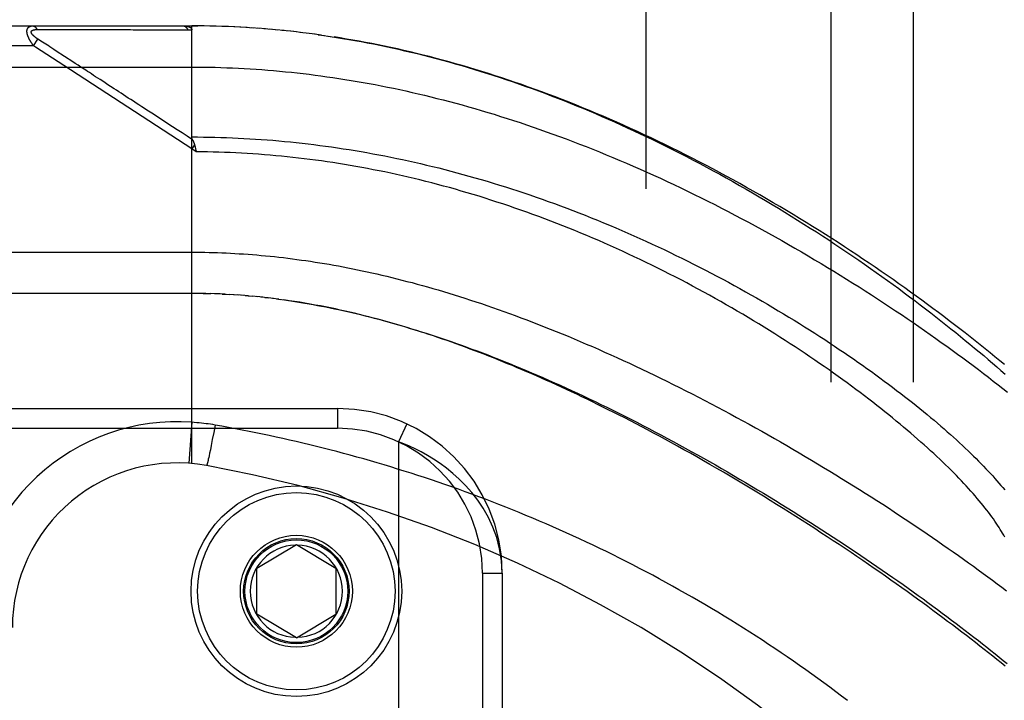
# Model space of a CAD drawing. Header units: inches. Extents: x 0 to 262, y 0 to 169.
# Tile 132 of 256: x 45.64 to 47.13, y 95.93 to 96.96. Entities that reach past the tile are written whole.
import ezdxf

# ---------------------------------------------------------------- set-up
doc = ezdxf.new("R2010")
doc.units = ezdxf.units.IN
doc.header["$LTSCALE"] = 14.384615
doc.header["$MEASUREMENT"] = 0
doc.linetypes.add('HIDDEN', pattern=[0.2, 0.1, -0.1])
for name, color, linetype in [('DEFAULT_2', 8, 'HIDDEN'), ('LEFTHAND_DOOR_ASSEMBLY', 7, 'CONTINUOUS'), ('SUBPANEL', 7, 'CONTINUOUS')]:
    doc.layers.add(name, color=color, linetype=linetype)

msp = doc.modelspace()

# ---------------------------------------------------------------- linework, layer by layer
at = {"layer": 'DEFAULT_2', "color": 8, "linetype": 'HIDDEN'}
msp.add_line((46.5887, 50.6735), (46.5887, 119.7775), dxfattribs=at)
at = {"layer": 'LEFTHAND_DOOR_ASSEMBLY', "color": 8, "linetype": 'HIDDEN'}
for p, q in [((45.0252, 96.9518), (45.8989, 96.9518)), ((45.664, 96.9463), (45.6688, 96.9463)), ((45.6688, 96.9463), (45.6746, 96.9463)), ((45.6746, 96.9463), (45.7066, 96.9462)), ((45.7066, 96.9462), (45.7118, 96.9462)), ((45.7118, 96.9462), (45.7454, 96.9462)), ((45.7454, 96.9462), (45.7506, 96.9462)), ((45.7506, 96.9462), (45.756, 96.9462)), ((45.8989, 96.287), (45.8989, 96.9518)), ((45.9082, 96.9518), (45.8989, 96.9518)), ((45.8989, 96.9518), (45.908, 96.9518)), ((45.9175, 96.9517), (45.908, 96.9518)), ((45.9268, 96.9515), (45.9171, 96.9517)), ((45.9361, 96.9513), (45.9262, 96.9515)), ((45.9455, 96.951), (45.9353, 96.9513)), ((45.9548, 96.9507), (45.9444, 96.951)), ((45.9642, 96.9502), (45.9535, 96.9507)), ((45.9735, 96.9498), (45.9626, 96.9503)), ((45.9829, 96.9492), (45.9717, 96.9499)), ((45.9922, 96.9486), (45.9808, 96.9494)), ((46.0016, 96.948), (45.9899, 96.9488)), ((46.011, 96.9472), (45.999, 96.9482)), ((46.0203, 96.9465), (46.0082, 96.9475)), ((46.0297, 96.9456), (46.0173, 96.9467)), ((46.0391, 96.9447), (46.0265, 96.9459)), ((46.0486, 96.9437), (46.0356, 96.945)), ((46.058, 96.9426), (46.0448, 96.9441)), ((46.0674, 96.9415), (46.054, 96.9431)), ((45.6586, 96.9218), (45.6652, 96.9318)), ((45.6725, 96.9271), (45.6652, 96.9318)), ((46.0769, 96.9404), (46.0632, 96.942)), ((46.0864, 96.9391), (46.0724, 96.9409)), ((46.0958, 96.9378), (46.0816, 96.9397)), ((46.0909, 96.9385), (46.1002, 96.9372)), ((46.0958, 96.9378), (46.1094, 96.9358)), ((45.6586, 96.9218), (44.9952, 96.9218)), ((45.6618, 96.9197), (45.6586, 96.9218)), ((45.7048, 96.8916), (45.6618, 96.9197)), ((45.6749, 96.9255), (45.6725, 96.9271)), ((45.6773, 96.924), (45.6749, 96.9255)), ((45.6797, 96.9224), (45.6773, 96.924)), ((45.6895, 96.916), (45.6848, 96.919)), ((45.6931, 96.9137), (45.6895, 96.916)), ((45.7182, 96.8973), (45.6931, 96.9137)), ((44.9952, 96.8893), (45.8989, 96.8893)), ((45.8989, 96.7651), (45.7048, 96.8916)), ((45.7221, 96.8948), (45.7182, 96.8973)), ((45.903, 96.7714), (45.8989, 96.7651)), ((45.9058, 96.7605), (45.8989, 96.7651)), ((45.9042, 96.7673), (45.9045, 96.7661)), ((45.9045, 96.7661), (45.9048, 96.7648)), ((45.9048, 96.7648), (45.9051, 96.7636)), ((45.906, 96.5455), (45.0252, 96.5455)), ((45.9132, 96.5454), (45.9047, 96.5455)), ((45.9204, 96.5453), (45.9104, 96.5455)), ((45.9162, 96.5454), (45.922, 96.5453)), ((45.9204, 96.5453), (45.9277, 96.5451)), ((45.9348, 96.5449), (45.9276, 96.5451)), ((45.942, 96.5446), (45.9335, 96.5449)), ((45.9491, 96.5442), (45.9393, 96.5447)), ((45.9451, 96.5444), (45.9509, 96.5442)), ((45.9491, 96.5442), (45.9567, 96.5438)), ((45.9631, 96.5434), (45.9561, 96.5439)), ((45.9702, 96.5429), (45.9625, 96.5435)), ((45.9772, 96.5424), (45.9683, 96.5431)), ((45.9844, 96.5418), (45.9742, 96.5426)), ((45.9801, 96.5422), (45.9859, 96.5417)), ((45.9844, 96.5418), (45.9918, 96.5411)), ((45.9992, 96.5404), (45.9917, 96.5411)), ((46.0069, 96.5396), (45.9978, 96.5406)), ((46.0097, 96.5393), (46.0156, 96.5386)), ((46.0309, 96.5367), (46.0217, 96.5379)), ((46.0277, 96.5371), (46.0338, 96.5363)), ((44.9939, 96.3705), (46.1202, 96.3705)), ((46.1202, 96.3705), (46.1202, 96.3405)), ((45.8989, 96.3497), (45.8945, 96.2874)), ((45.9342, 96.3455), (45.9322, 96.3343)), ((46.2253, 96.3474), (46.2127, 96.3201)), ((44.9639, 96.3405), (46.1202, 96.3405)), ((45.9322, 96.3343), (45.9301, 96.3234)), ((45.9301, 96.3234), (45.9283, 96.3143)), ((46.2127, 96.3201), (46.2127, 94.8809)), ((45.926, 96.3027), (45.9252, 96.2988)), ((45.9271, 96.3078), (45.926, 96.3027)), ((45.9283, 96.3143), (45.9271, 96.3078)), ((45.9229, 96.2884), (45.9227, 96.2876)), ((45.9231, 96.2892), (45.9229, 96.2884)), ((45.9233, 96.2902), (45.9231, 96.2892)), ((45.9237, 96.2918), (45.9233, 96.2902)), ((45.924, 96.2935), (45.9237, 96.2918)), ((45.9246, 96.296), (45.924, 96.2935)), ((45.9252, 96.2988), (45.9246, 96.296)), ((45.9977, 96.128), (46.0577, 96.1641)), ((46.0577, 96.1641), (46.1177, 96.128)), ((45.9977, 96.058), (45.9977, 96.128)), ((46.1177, 96.128), (46.1177, 96.058)), ((46.3402, 96.1205), (46.3402, 95.0805)), ((46.3402, 96.1205), (46.3702, 96.1205)), ((46.3702, 96.1205), (46.3702, 95.0805)), ((46.0577, 96.022), (45.9977, 96.058)), ((46.0577, 96.022), (46.1177, 96.058))]:
    msp.add_line(p, q, dxfattribs=at)
for points in [[(45.6586, 96.9218), (45.6582, 96.9224), (45.6577, 96.9231), (45.6572, 96.9237), (45.6568, 96.9243), (45.6564, 96.9249), (45.656, 96.9255), (45.6556, 96.926), (45.6552, 96.9266), (45.6549, 96.9271), (45.6546, 96.9276), (45.6542, 96.9282), (45.6539, 96.9287), (45.6537, 96.9292), (45.6534, 96.9296), (45.6531, 96.9301), (45.6528, 96.9306), (45.6526, 96.931), (45.6524, 96.9315), (45.6521, 96.9319), (45.6519, 96.9323), (45.6517, 96.9328), (45.6515, 96.9332), (45.6513, 96.9336), (45.6511, 96.934), (45.651, 96.9344), (45.6508, 96.9348), (45.6506, 96.9351), (45.6505, 96.9355), (45.6503, 96.9359), (45.6502, 96.9362), (45.6501, 96.9366), (45.6499, 96.937), (45.6498, 96.9373), (45.6497, 96.9377), (45.6496, 96.938), (45.6495, 96.9383), (45.6494, 96.9387), (45.6493, 96.939), (45.6492, 96.9393), (45.6492, 96.9396), (45.6491, 96.9399), (45.649, 96.9402), (45.649, 96.9406), (45.6489, 96.9409), (45.6489, 96.9412), (45.6488, 96.9414), (45.6488, 96.9417), (45.6488, 96.942), (45.6487, 96.9423), (45.6487, 96.9426), (45.6487, 96.9429), (45.6487, 96.9431), (45.6487, 96.9434), (45.6487, 96.9437), (45.6487, 96.9439), (45.6487, 96.9442), (45.6487, 96.9444), (45.6487, 96.9447), (45.6488, 96.9449), (45.6488, 96.9452), (45.6488, 96.9454), (45.6489, 96.9456), (45.6489, 96.9459), (45.649, 96.9461), (45.649, 96.9463), (45.6491, 96.9465), (45.6492, 96.9468), (45.6492, 96.947), (45.6493, 96.9472), (45.6494, 96.9474), (45.6495, 96.9476), (45.6496, 96.9478), (45.6497, 96.948), (45.6498, 96.9482), (45.6499, 96.9484), (45.65, 96.9486), (45.6502, 96.9487), (45.6503, 96.9489), (45.6505, 96.9491), (45.6506, 96.9493), (45.6508, 96.9494), (45.6509, 96.9496), (45.6511, 96.9498), (45.6513, 96.9499), (45.6515, 96.9501), (45.6517, 96.9502), (45.6519, 96.9504), (45.6521, 96.9505), (45.6523, 96.9506), (45.6526, 96.9508), (45.6528, 96.9509), (45.6531, 96.951), (45.6534, 96.9511), (45.6536, 96.9512), (45.654, 96.9513), (45.6543, 96.9514), (45.6546, 96.9515), (45.655, 96.9516), (45.6553, 96.9516), (45.6557, 96.9517), (45.6561, 96.9517), (45.6566, 96.9518), (45.657, 96.9518), (45.6575, 96.9518)], [(45.6652, 96.9318), (45.6647, 96.9321), (45.6642, 96.9325), (45.6638, 96.9328), (45.6634, 96.9331), (45.663, 96.9334), (45.6626, 96.9336), (45.6622, 96.9339), (45.6618, 96.9342), (45.6615, 96.9345), (45.6611, 96.9347), (45.6608, 96.935), (45.6605, 96.9352), (45.6602, 96.9355), (45.6599, 96.9357), (45.6597, 96.9359), (45.6594, 96.9362), (45.6592, 96.9364), (45.6589, 96.9366), (45.6587, 96.9368), (45.6585, 96.937), (45.6583, 96.9372), (45.6581, 96.9374), (45.6579, 96.9376), (45.6577, 96.9378), (45.6575, 96.938), (45.6573, 96.9382), (45.6572, 96.9384), (45.657, 96.9386), (45.6569, 96.9388), (45.6567, 96.9389), (45.6566, 96.9391), (45.6565, 96.9393), (45.6564, 96.9395), (45.6563, 96.9396), (45.6562, 96.9398), (45.6561, 96.9399), (45.656, 96.9401), (45.6559, 96.9403), (45.6558, 96.9404), (45.6557, 96.9406), (45.6556, 96.9407), (45.6556, 96.9409), (45.6555, 96.941), (45.6555, 96.9412), (45.6554, 96.9413), (45.6554, 96.9414), (45.6553, 96.9416), (45.6553, 96.9417), (45.6553, 96.9419), (45.6553, 96.942), (45.6552, 96.9421), (45.6552, 96.9423), (45.6552, 96.9424), (45.6552, 96.9425), (45.6552, 96.9426), (45.6552, 96.9428), (45.6553, 96.9429), (45.6553, 96.943), (45.6553, 96.9431), (45.6553, 96.9432), (45.6554, 96.9433), (45.6554, 96.9435), (45.6555, 96.9436), (45.6555, 96.9437), (45.6556, 96.9438), (45.6556, 96.9439), (45.6557, 96.944), (45.6558, 96.9441), (45.6559, 96.9442), (45.656, 96.9443), (45.656, 96.9444), (45.6561, 96.9445), (45.6562, 96.9446), (45.6564, 96.9447), (45.6565, 96.9447), (45.6566, 96.9448), (45.6567, 96.9449), (45.6569, 96.945), (45.657, 96.9451), (45.6572, 96.9452), (45.6573, 96.9452), (45.6575, 96.9453), (45.6577, 96.9454), (45.6578, 96.9455), (45.658, 96.9455), (45.6582, 96.9456), (45.6584, 96.9457), (45.6587, 96.9457), (45.6589, 96.9458), (45.6591, 96.9459), (45.6594, 96.9459), (45.6597, 96.946), (45.6599, 96.946), (45.6602, 96.9461), (45.6605, 96.9461), (45.6608, 96.9462), (45.6612, 96.9462), (45.6615, 96.9462), (45.6619, 96.9463), (45.6623, 96.9463), (45.6627, 96.9463), (45.6631, 96.9463), (45.6636, 96.9463), (45.664, 96.9463)], [(45.6575, 96.9518), (45.6577, 96.9518), (45.6579, 96.9518), (45.6581, 96.9517), (45.6583, 96.9517), (45.6586, 96.9517), (45.6588, 96.9516), (45.659, 96.9515), (45.6592, 96.9515), (45.6594, 96.9514), (45.6596, 96.9513), (45.6599, 96.9512), (45.6601, 96.9511), (45.6603, 96.9509), (45.6605, 96.9508), (45.6607, 96.9507), (45.6609, 96.9505), (45.6611, 96.9504), (45.6613, 96.9502), (45.6615, 96.95), (45.6617, 96.9498), (45.6619, 96.9496), (45.6621, 96.9494), (45.6622, 96.9492), (45.6624, 96.949), (45.6626, 96.9487), (45.6628, 96.9485), (45.6629, 96.9483), (45.6631, 96.948), (45.6633, 96.9477), (45.6634, 96.9475), (45.6636, 96.9472), (45.6637, 96.9469), (45.6639, 96.9466), (45.664, 96.9463)], [(45.756, 96.9462), (45.7589, 96.9462), (45.7619, 96.9462), (45.765, 96.9462), (45.7684, 96.9462), (45.7719, 96.9462), (45.7793, 96.9462)], [(45.7793, 96.9462), (45.7832, 96.9462), (45.787, 96.9462), (45.7909, 96.9462), (45.7947, 96.9462), (45.7985, 96.9462), (45.8023, 96.9462), (45.8061, 96.9462), (45.8099, 96.9461), (45.8138, 96.9461), (45.8179, 96.9461), (45.822, 96.9461), (45.8503, 96.9461)], [(45.8503, 96.9461), (45.8556, 96.9461), (45.8612, 96.9461), (45.867, 96.9461), (45.873, 96.9461), (45.8793, 96.9461), (45.8859, 96.9461), (45.8928, 96.9461)], [(45.8861, 96.9518), (45.8867, 96.9518), (45.8873, 96.9518), (45.8879, 96.9517), (45.8884, 96.9517), (45.8889, 96.9517), (45.8894, 96.9516), (45.8899, 96.9516), (45.8904, 96.9515), (45.8908, 96.9515), (45.8913, 96.9514), (45.8917, 96.9513), (45.8921, 96.9513), (45.8925, 96.9512), (45.8928, 96.9511), (45.8932, 96.951), (45.8935, 96.9509), (45.8938, 96.9508), (45.8941, 96.9507), (45.8944, 96.9506), (45.8947, 96.9505), (45.8949, 96.9504), (45.8952, 96.9503), (45.8954, 96.9502), (45.8957, 96.9501), (45.8959, 96.95), (45.8961, 96.9499), (45.8963, 96.9498), (45.8965, 96.9497), (45.8967, 96.9495), (45.8968, 96.9494), (45.897, 96.9493), (45.8972, 96.9492), (45.8973, 96.9491), (45.8974, 96.949), (45.8976, 96.9488), (45.8977, 96.9487), (45.8978, 96.9486), (45.8979, 96.9485), (45.898, 96.9484), (45.8981, 96.9482), (45.8982, 96.9481), (45.8983, 96.948), (45.8984, 96.9478), (45.8985, 96.9477), (45.8985, 96.9476), (45.8986, 96.9474), (45.8987, 96.9473), (45.8987, 96.9472), (45.8988, 96.947), (45.8988, 96.9469), (45.8988, 96.9467), (45.8989, 96.9466), (45.8989, 96.9464), (45.8989, 96.9463), (45.8989, 96.9461), (45.8989, 96.946)], [(45.8861, 96.9518), (45.8864, 96.9518), (45.8866, 96.9518), (45.8868, 96.9517), (45.887, 96.9517), (45.8873, 96.9517), (45.8875, 96.9516), (45.8877, 96.9515), (45.8879, 96.9515), (45.8882, 96.9514), (45.8884, 96.9513), (45.8886, 96.9512), (45.8888, 96.951), (45.889, 96.9509), (45.8892, 96.9508), (45.8894, 96.9506), (45.8896, 96.9505), (45.8898, 96.9503), (45.89, 96.9501), (45.8902, 96.9499), (45.8904, 96.9497), (45.8906, 96.9495), (45.8908, 96.9493), (45.891, 96.9491), (45.8912, 96.9489), (45.8914, 96.9486), (45.8915, 96.9484), (45.8917, 96.9481), (45.8919, 96.9479), (45.892, 96.9476), (45.8922, 96.9473), (45.8924, 96.947), (45.8925, 96.9467), (45.8927, 96.9464), (45.8928, 96.9461)], [(45.8928, 96.9461), (45.8938, 96.9461), (45.8948, 96.9461), (45.8958, 96.9461), (45.8968, 96.9461), (45.8979, 96.946), (45.8989, 96.946)], [(46.1054, 96.9364), (46.1187, 96.9344), (46.128, 96.9329), (46.1374, 96.9313), (46.1467, 96.9297), (46.1561, 96.928), (46.1654, 96.9262), (46.1748, 96.9244), (46.1843, 96.9225), (46.1937, 96.9205), (46.2032, 96.9185), (46.2126, 96.9164), (46.2221, 96.9142), (46.2317, 96.912), (46.2412, 96.9097), (46.2508, 96.9073), (46.2604, 96.9049), (46.27, 96.9023), (46.2797, 96.8998), (46.2893, 96.8971), (46.299, 96.8944), (46.3087, 96.8916), (46.3185, 96.8887), (46.3282, 96.8858), (46.338, 96.8828), (46.3478, 96.8797), (46.3576, 96.8766), (46.3673, 96.8734), (46.3771, 96.8701), (46.3868, 96.8668), (46.3965, 96.8634), (46.4061, 96.86), (46.4158, 96.8565), (46.4254, 96.853), (46.435, 96.8494), (46.4446, 96.8458), (46.4542, 96.8421), (46.4637, 96.8383), (46.4733, 96.8345), (46.4829, 96.8306), (46.4925, 96.8267), (46.5022, 96.8226), (46.5118, 96.8186), (46.5214, 96.8144), (46.531, 96.8102), (46.5407, 96.8059), (46.5504, 96.8016), (46.5601, 96.7972), (46.5699, 96.7926), (46.5797, 96.788), (46.5896, 96.7834), (46.5995, 96.7786), (46.6095, 96.7737), (46.6196, 96.7687), (46.6296, 96.7637), (46.6397, 96.7586), (46.6499, 96.7534), (46.66, 96.7481), (46.6701, 96.7428), (46.6803, 96.7374), (46.6904, 96.7319), (46.7004, 96.7264), (46.7105, 96.7209), (46.7205, 96.7153), (46.7305, 96.7096), (46.7405, 96.7039), (46.7504, 96.6982), (46.7603, 96.6924), (46.7702, 96.6866), (46.78, 96.6807), (46.7897, 96.6748), (46.7995, 96.6689), (46.8091, 96.6629), (46.8188, 96.6569), (46.8283, 96.6509), (46.8378, 96.6448), (46.8473, 96.6388), (46.8567, 96.6327), (46.866, 96.6266), (46.8753, 96.6204), (46.8845, 96.6143), (46.8936, 96.6082), (46.9026, 96.602), (46.9116, 96.5958), (46.9205, 96.5897), (46.9293, 96.5835), (46.9381, 96.5773), (46.9468, 96.5711), (46.9553, 96.565), (46.9638, 96.5588), (46.9723, 96.5527), (46.9806, 96.5465), (46.9888, 96.5404), (46.997, 96.5343), (47.005, 96.5281), (47.013, 96.5221), (47.0209, 96.516), (47.0287, 96.5099), (47.0364, 96.5039), (47.0439, 96.4979), (47.0514, 96.4919), (47.0588, 96.486), (47.0661, 96.48), (47.0733, 96.4741), (47.0804, 96.4683), (47.0875, 96.4624), (47.0944, 96.4566), (47.1012, 96.4509), (47.1079, 96.4451), (47.1145, 96.4395), (47.121, 96.4338), (47.1274, 96.4282), (47.1337, 96.4226)], [(47.1327, 96.4373), (47.1255, 96.4432), (47.1183, 96.4492), (47.1109, 96.4552), (47.1035, 96.4612), (47.096, 96.4673), (47.0884, 96.4733), (47.0807, 96.4794), (47.0729, 96.4855), (47.065, 96.4917), (47.057, 96.4978), (47.0489, 96.504), (47.0408, 96.5102), (47.0325, 96.5164), (47.0242, 96.5226), (47.0158, 96.5288), (47.0073, 96.5351), (46.9987, 96.5413), (46.9901, 96.5476), (46.9813, 96.5538), (46.9725, 96.5601), (46.9636, 96.5664), (46.9546, 96.5726), (46.9456, 96.5789), (46.9364, 96.5852), (46.9272, 96.5914), (46.9179, 96.5977), (46.9086, 96.6039), (46.8992, 96.6101), (46.8897, 96.6164), (46.8802, 96.6226), (46.8706, 96.6288), (46.8609, 96.6349), (46.8512, 96.6411), (46.8414, 96.6472), (46.8316, 96.6533), (46.8217, 96.6593), (46.8118, 96.6654), (46.8018, 96.6714), (46.7918, 96.6773), (46.7818, 96.6833), (46.7717, 96.6892), (46.7615, 96.695), (46.7514, 96.7008), (46.7412, 96.7066), (46.7309, 96.7123), (46.7207, 96.718), (46.7104, 96.7236), (46.7001, 96.7292), (46.6898, 96.7347), (46.6794, 96.7401), (46.6691, 96.7455), (46.6587, 96.7509), (46.6483, 96.7562), (46.6379, 96.7614), (46.6275, 96.7666), (46.6171, 96.7717), (46.6067, 96.7767), (46.5962, 96.7817), (46.5858, 96.7866), (46.5754, 96.7914), (46.565, 96.7962), (46.5546, 96.8009), (46.5442, 96.8055), (46.5338, 96.8101), (46.5234, 96.8146), (46.513, 96.819), (46.5027, 96.8233), (46.4923, 96.8276), (46.482, 96.8318), (46.4717, 96.8359), (46.4614, 96.8399), (46.4511, 96.8439), (46.4408, 96.8478), (46.4306, 96.8516), (46.4204, 96.8554), (46.4102, 96.859), (46.4, 96.8626), (46.3898, 96.8661), (46.3797, 96.8696), (46.3696, 96.873), (46.3595, 96.8762), (46.3495, 96.8795), (46.3394, 96.8826), (46.3294, 96.8857), (46.3194, 96.8887), (46.3094, 96.8916), (46.2995, 96.8944), (46.2896, 96.8972), (46.2797, 96.8999), (46.2698, 96.9025), (46.26, 96.9051), (46.2501, 96.9076), (46.2403, 96.91), (46.2305, 96.9123), (46.2208, 96.9146), (46.2111, 96.9168), (46.2013, 96.9189), (46.1917, 96.921), (46.182, 96.923), (46.1723, 96.9249), (46.1627, 96.9267), (46.1531, 96.9285), (46.1435, 96.9302), (46.134, 96.9319), (46.1244, 96.9335), (46.1149, 96.935)], [(45.6848, 96.919), (45.6835, 96.9199), (45.6822, 96.9208), (45.6797, 96.9224)], [(45.7597, 96.8703), (45.7563, 96.8725), (45.753, 96.8746), (45.7498, 96.8767), (45.7467, 96.8788), (45.7436, 96.8808), (45.7407, 96.8827), (45.7379, 96.8845), (45.7353, 96.8862), (45.7328, 96.8878), (45.7305, 96.8893), (45.7283, 96.8908), (45.7262, 96.8921), (45.7221, 96.8948)], [(45.8989, 96.8893), (45.9078, 96.8893), (45.9166, 96.8892), (45.9255, 96.889), (45.9343, 96.8889), (45.9432, 96.8886), (45.952, 96.8883), (45.9609, 96.888), (45.9698, 96.8875), (45.9787, 96.8871), (45.9876, 96.8866), (45.9965, 96.886), (46.0054, 96.8854), (46.0143, 96.8847), (46.0232, 96.8839), (46.0322, 96.8831), (46.0411, 96.8823), (46.0501, 96.8814), (46.0591, 96.8804), (46.0681, 96.8794), (46.0771, 96.8783), (46.0861, 96.8772), (46.0951, 96.876), (46.1042, 96.8747), (46.1133, 96.8734), (46.1224, 96.872), (46.1315, 96.8706), (46.1407, 96.8691), (46.1498, 96.8676), (46.159, 96.866), (46.1682, 96.8643), (46.1775, 96.8626), (46.1867, 96.8608), (46.196, 96.8589), (46.2053, 96.857), (46.2146, 96.855), (46.224, 96.853), (46.2334, 96.8509), (46.2428, 96.8487), (46.2522, 96.8465), (46.2617, 96.8442), (46.2712, 96.8418), (46.2807, 96.8394), (46.2903, 96.8369), (46.2999, 96.8343), (46.3095, 96.8317), (46.3191, 96.829), (46.3288, 96.8262), (46.3385, 96.8234), (46.3483, 96.8204), (46.358, 96.8175), (46.3678, 96.8144), (46.3776, 96.8113), (46.3875, 96.8081), (46.3974, 96.8049), (46.4073, 96.8015), (46.4172, 96.7981), (46.4272, 96.7947), (46.4372, 96.7911), (46.4472, 96.7875), (46.4572, 96.7839), (46.4673, 96.7801), (46.4774, 96.7763), (46.4875, 96.7724), (46.4977, 96.7684), (46.5078, 96.7644), (46.518, 96.7603), (46.5282, 96.7561), (46.5384, 96.7519), (46.5487, 96.7476), (46.5589, 96.7432), (46.5692, 96.7387), (46.5795, 96.7342), (46.5898, 96.7296), (46.6001, 96.725), (46.6104, 96.7203), (46.6207, 96.7155), (46.631, 96.7107), (46.6413, 96.7057), (46.6516, 96.7008), (46.6619, 96.6958), (46.6722, 96.6907), (46.6825, 96.6855), (46.6928, 96.6803), (46.7031, 96.6751), (46.7134, 96.6698), (46.7236, 96.6644), (46.7339, 96.659), (46.7441, 96.6536), (46.7543, 96.6481), (46.7644, 96.6425), (46.7746, 96.6369), (46.7847, 96.6313), (46.7947, 96.6256), (46.8048, 96.6199), (46.8147, 96.6142), (46.8247, 96.6084), (46.8346, 96.6026), (46.8445, 96.5967), (46.8543, 96.5909), (46.864, 96.585), (46.8737, 96.5791), (46.8834, 96.5731), (46.893, 96.5672), (46.9025, 96.5612), (46.912, 96.5553), (46.9214, 96.5493), (46.9307, 96.5433), (46.94, 96.5373), (46.9491, 96.5312), (46.9583, 96.5252), (46.9673, 96.5192), (46.9763, 96.5132), (46.9852, 96.5071), (46.994, 96.5011), (47.0027, 96.4951), (47.0114, 96.4891), (47.02, 96.4831), (47.0285, 96.4771), (47.0368, 96.4711), (47.0452, 96.4652), (47.0534, 96.4592), (47.0615, 96.4533), (47.0695, 96.4474), (47.0775, 96.4415), (47.0853, 96.4357), (47.0931, 96.4298), (47.1008, 96.424), (47.1083, 96.4182), (47.1158, 96.4124), (47.1232, 96.4067), (47.1305, 96.401), (47.1376, 96.3953)], [(45.7702, 96.8634), (45.7667, 96.8658), (45.7597, 96.8703)], [(45.8232, 96.8289), (45.8187, 96.8318), (45.8144, 96.8346), (45.8103, 96.8373), (45.8064, 96.8398), (45.8026, 96.8423), (45.799, 96.8447), (45.7954, 96.847), (45.7918, 96.8494), (45.7882, 96.8517), (45.7846, 96.8541), (45.781, 96.8564), (45.7702, 96.8634)], [(45.8498, 96.8116), (45.8383, 96.8191), (45.833, 96.8225), (45.8232, 96.8289)], [(45.8766, 96.7941), (45.8626, 96.8032), (45.8498, 96.8116)], [(45.9002, 96.7787), (45.892, 96.7841), (45.8841, 96.7892), (45.8766, 96.7941)], [(45.9, 96.779), (45.8999, 96.7792), (45.8998, 96.7794), (45.8997, 96.7797), (45.8996, 96.7799), (45.8995, 96.7801), (45.8995, 96.7803), (45.8994, 96.7806), (45.8993, 96.7808), (45.8992, 96.781), (45.8992, 96.7812), (45.8991, 96.7814), (45.8991, 96.7816), (45.899, 96.7819), (45.899, 96.7821), (45.899, 96.7823), (45.8989, 96.7825), (45.8989, 96.7827), (45.8989, 96.7829), (45.8989, 96.7831)], [(45.8989, 96.7831), (45.9077, 96.7831), (45.9165, 96.783), (45.9253, 96.7829), (45.9341, 96.7827), (45.9428, 96.7825), (45.9516, 96.7822), (45.9605, 96.7818), (45.9693, 96.7815), (45.9781, 96.781), (45.9869, 96.7805), (45.9957, 96.78), (46.0045, 96.7794), (46.0134, 96.7787), (46.0222, 96.778), (46.0311, 96.7772), (46.0399, 96.7764), (46.0488, 96.7756), (46.0576, 96.7746), (46.0665, 96.7737), (46.0754, 96.7726), (46.0843, 96.7716), (46.0932, 96.7704), (46.1021, 96.7692), (46.1111, 96.768), (46.12, 96.7667), (46.1289, 96.7653), (46.1379, 96.7639), (46.1469, 96.7625), (46.1559, 96.7609), (46.1649, 96.7594), (46.1739, 96.7577), (46.1829, 96.756), (46.1919, 96.7543), (46.201, 96.7525), (46.21, 96.7506), (46.2191, 96.7487), (46.2282, 96.7467), (46.2373, 96.7447), (46.2464, 96.7426), (46.2555, 96.7405), (46.2646, 96.7383), (46.2738, 96.736), (46.2829, 96.7337), (46.2921, 96.7313), (46.3013, 96.7288), (46.3105, 96.7263), (46.3197, 96.7238), (46.3289, 96.7212), (46.3382, 96.7185), (46.3474, 96.7158), (46.3566, 96.713), (46.3659, 96.7101), (46.3752, 96.7072), (46.3845, 96.7042), (46.3937, 96.7012), (46.403, 96.6981), (46.4123, 96.695), (46.4216, 96.6918), (46.4309, 96.6885), (46.4402, 96.6852), (46.4496, 96.6818), (46.4589, 96.6784), (46.4682, 96.6749), (46.4775, 96.6714), (46.4868, 96.6678), (46.4961, 96.6641), (46.5054, 96.6604), (46.5147, 96.6566), (46.524, 96.6528), (46.5333, 96.6489), (46.5425, 96.645), (46.5518, 96.6411), (46.561, 96.637), (46.5702, 96.633), (46.5794, 96.6289), (46.5885, 96.6247), (46.5977, 96.6205), (46.6068, 96.6162), (46.6159, 96.612), (46.625, 96.6076), (46.634, 96.6032), (46.643, 96.5988), (46.652, 96.5944), (46.6609, 96.5899), (46.6698, 96.5854), (46.6787, 96.5808), (46.6875, 96.5762), (46.6963, 96.5716), (46.705, 96.567), (46.7137, 96.5623), (46.7223, 96.5576), (46.7309, 96.5528), (46.7394, 96.5481), (46.7479, 96.5433), (46.7563, 96.5385), (46.7647, 96.5337), (46.773, 96.5289), (46.7812, 96.524), (46.7894, 96.5192), (46.7975, 96.5143), (46.8056, 96.5094), (46.8135, 96.5046), (46.8214, 96.4997), (46.8293, 96.4948), (46.837, 96.4899), (46.8447, 96.485), (46.8523, 96.4801), (46.8599, 96.4752), (46.8673, 96.4703), (46.8747, 96.4654), (46.882, 96.4605), (46.8892, 96.4557), (46.8963, 96.4508), (46.9034, 96.4459), (46.9103, 96.4411), (46.9172, 96.4363), (46.924, 96.4314), (46.9307, 96.4266), (46.9373, 96.4219), (46.9438, 96.4171), (46.9503, 96.4123), (46.9566, 96.4076), (46.9629, 96.4029), (46.9691, 96.3982), (46.9752, 96.3935), (46.9811, 96.3889), (46.987, 96.3843), (46.9929, 96.3797), (46.9986, 96.3751), (47.0042, 96.3706), (47.0097, 96.3661), (47.0152, 96.3616), (47.0205, 96.3572), (47.0258, 96.3528), (47.031, 96.3484), (47.036, 96.344), (47.041, 96.3397), (47.0459, 96.3354), (47.0507, 96.3312), (47.0554, 96.3269), (47.06, 96.3228), (47.0645, 96.3186), (47.069, 96.3145), (47.0733, 96.3104), (47.0775, 96.3064), (47.0817, 96.3024), (47.0857, 96.2984), (47.0897, 96.2945), (47.0936, 96.2906), (47.0974, 96.2867), (47.1011, 96.2829), (47.1047, 96.2792), (47.1082, 96.2754), (47.1116, 96.2717), (47.1149, 96.2681), (47.1182, 96.2644), (47.1214, 96.2609), (47.1244, 96.2573), (47.1274, 96.2538), (47.1303, 96.2504), (47.1331, 96.247)], [(45.9, 96.779), (45.9004, 96.7783), (45.9006, 96.7778), (45.9009, 96.7773), (45.9011, 96.7768), (45.9013, 96.7763), (45.9015, 96.7758), (45.9017, 96.7752), (45.9019, 96.7747), (45.9021, 96.7742), (45.9023, 96.7736), (45.9025, 96.7731), (45.9027, 96.7725), (45.9029, 96.772), (45.903, 96.7714)], [(45.903, 96.7714), (45.9032, 96.7708), (45.9034, 96.7702), (45.9036, 96.7697), (45.9037, 96.7691), (45.9039, 96.7685), (45.904, 96.7679), (45.9042, 96.7673)], [(45.9051, 96.7636), (45.9057, 96.7611), (45.9058, 96.7605)], [(47.1333, 96.1751), (47.1317, 96.178), (47.13, 96.181), (47.1282, 96.184), (47.1264, 96.187), (47.1245, 96.1901), (47.1224, 96.1932), (47.1203, 96.1964), (47.1181, 96.1996), (47.1159, 96.2029), (47.1135, 96.2062), (47.111, 96.2095), (47.1085, 96.2129), (47.1059, 96.2163), (47.1032, 96.2198), (47.1004, 96.2233), (47.0975, 96.2268), (47.0945, 96.2304), (47.0914, 96.2341), (47.0883, 96.2378), (47.085, 96.2415), (47.0817, 96.2452), (47.0783, 96.249), (47.0747, 96.2529), (47.0711, 96.2568), (47.0674, 96.2607), (47.0636, 96.2646), (47.0598, 96.2687), (47.0558, 96.2727), (47.0517, 96.2768), (47.0476, 96.2809), (47.0433, 96.2851), (47.039, 96.2892), (47.0346, 96.2935), (47.03, 96.2977), (47.0254, 96.3021), (47.0207, 96.3064), (47.0159, 96.3108), (47.011, 96.3152), (47.006, 96.3196), (47.0009, 96.3241), (46.9958, 96.3286), (46.9905, 96.3332), (46.9852, 96.3377), (46.9797, 96.3423), (46.9742, 96.347), (46.9685, 96.3516), (46.9628, 96.3563), (46.957, 96.361), (46.9511, 96.3658), (46.9451, 96.3705), (46.939, 96.3753), (46.9329, 96.3801), (46.9266, 96.385), (46.9202, 96.3898), (46.9138, 96.3947), (46.9073, 96.3996), (46.9007, 96.4045), (46.894, 96.4094), (46.8872, 96.4143), (46.8803, 96.4193), (46.8734, 96.4242), (46.8664, 96.4292), (46.8592, 96.4342), (46.8521, 96.4392), (46.8448, 96.4442), (46.8374, 96.4492), (46.83, 96.4542), (46.8225, 96.4592), (46.8149, 96.4642), (46.8073, 96.4691), (46.7996, 96.4741), (46.7918, 96.4791), (46.784, 96.4841), (46.776, 96.4891), (46.768, 96.494), (46.76, 96.499), (46.7519, 96.5039), (46.7437, 96.5088), (46.7355, 96.5137), (46.7272, 96.5186), (46.7189, 96.5234), (46.7105, 96.5282), (46.7021, 96.533), (46.6936, 96.5378), (46.6851, 96.5426), (46.6765, 96.5473), (46.6679, 96.552), (46.6592, 96.5566), (46.6505, 96.5613), (46.6418, 96.5659), (46.633, 96.5704), (46.6242, 96.5749), (46.6154, 96.5794), (46.6065, 96.5838), (46.5976, 96.5882), (46.5887, 96.5926), (46.5798, 96.5969), (46.5708, 96.6011), (46.5618, 96.6053), (46.5528, 96.6095), (46.5438, 96.6136), (46.5348, 96.6176), (46.5257, 96.6217), (46.5167, 96.6256), (46.5076, 96.6295), (46.4985, 96.6334), (46.4895, 96.6372), (46.4804, 96.6409), (46.4713, 96.6446), (46.4622, 96.6482), (46.4531, 96.6518), (46.444, 96.6553), (46.4349, 96.6588), (46.4258, 96.6622), (46.4167, 96.6655), (46.4076, 96.6688), (46.3985, 96.672), (46.3895, 96.6752), (46.3804, 96.6783), (46.3713, 96.6813), (46.3623, 96.6843), (46.3532, 96.6873), (46.3442, 96.6901), (46.3351, 96.693), (46.3261, 96.6957), (46.3171, 96.6984), (46.3081, 96.701), (46.2991, 96.7036), (46.2901, 96.7061), (46.2812, 96.7086), (46.2722, 96.711), (46.2633, 96.7133), (46.2543, 96.7156), (46.2454, 96.7178), (46.2365, 96.72), (46.2276, 96.7221), (46.2188, 96.7241), (46.2099, 96.7261), (46.201, 96.728), (46.1922, 96.7299), (46.1834, 96.7317), (46.1745, 96.7334), (46.1657, 96.7351), (46.1569, 96.7368), (46.1482, 96.7384), (46.1394, 96.7399), (46.1306, 96.7414), (46.1219, 96.7428), (46.1132, 96.7441), (46.1044, 96.7454), (46.0957, 96.7467), (46.087, 96.7479), (46.0783, 96.749), (46.0696, 96.7501), (46.061, 96.7511), (46.0523, 96.7521), (46.0436, 96.753), (46.035, 96.7539), (46.0263, 96.7547), (46.0177, 96.7555), (46.0091, 96.7562), (46.0004, 96.7568), (45.9918, 96.7574), (45.9832, 96.758), (45.9746, 96.7585), (45.966, 96.7589), (45.9574, 96.7593), (45.9488, 96.7596), (45.9402, 96.7599), (45.9316, 96.7601), (45.923, 96.7603), (45.9144, 96.7604), (45.9058, 96.7605)], [(44.9952, 96.608), (45.9055, 96.608), (45.912, 96.608), (45.9185, 96.6079), (45.9251, 96.6077), (45.9316, 96.6076), (45.9382, 96.6074), (45.9447, 96.6071), (45.9513, 96.6069), (45.9579, 96.6065), (45.9645, 96.6062), (45.9711, 96.6058), (45.9777, 96.6054), (45.9843, 96.6049), (45.991, 96.6044), (45.9976, 96.6039), (46.0043, 96.6033), (46.011, 96.6027), (46.0177, 96.602), (46.0245, 96.6013), (46.0312, 96.6006), (46.038, 96.5998), (46.0448, 96.599), (46.0516, 96.5981), (46.0585, 96.5972), (46.0654, 96.5962), (46.0723, 96.5952), (46.0792, 96.5942), (46.0862, 96.5931), (46.0932, 96.592), (46.1002, 96.5909), (46.1073, 96.5897), (46.1144, 96.5884), (46.1215, 96.5871), (46.1287, 96.5858), (46.1359, 96.5844), (46.1432, 96.5829), (46.1504, 96.5814), (46.1578, 96.5799), (46.1651, 96.5783), (46.1725, 96.5767), (46.18, 96.575), (46.1875, 96.5733), (46.195, 96.5715), (46.2026, 96.5696), (46.2102, 96.5677), (46.2179, 96.5658), (46.2256, 96.5638), (46.2333, 96.5618), (46.2411, 96.5596), (46.249, 96.5575), (46.2569, 96.5553), (46.2648, 96.553), (46.2728, 96.5507), (46.2809, 96.5483), (46.289, 96.5458), (46.2971, 96.5433), (46.3053, 96.5407), (46.3136, 96.5381), (46.3219, 96.5354), (46.3302, 96.5327), (46.3386, 96.5299), (46.347, 96.527), (46.3555, 96.5241), (46.3641, 96.5211), (46.3727, 96.518), (46.3813, 96.5149), (46.39, 96.5117), (46.3987, 96.5085), (46.4075, 96.5052), (46.4163, 96.5018), (46.4252, 96.4984), (46.4341, 96.4949), (46.4431, 96.4913), (46.4521, 96.4877), (46.4612, 96.484), (46.4703, 96.4803), (46.4794, 96.4764), (46.4886, 96.4726), (46.4978, 96.4686), (46.5071, 96.4646), (46.5163, 96.4606), (46.5257, 96.4564), (46.535, 96.4522), (46.5444, 96.448), (46.5538, 96.4437), (46.5633, 96.4393), (46.5727, 96.4349), (46.5822, 96.4304), (46.5917, 96.4259), (46.6013, 96.4213), (46.6108, 96.4167), (46.6204, 96.412), (46.63, 96.4072), (46.6396, 96.4024), (46.6492, 96.3976), (46.6588, 96.3927), (46.6684, 96.3877), (46.678, 96.3827), (46.6877, 96.3777), (46.6973, 96.3726), (46.7069, 96.3675), (46.7165, 96.3623), (46.7261, 96.3571), (46.7357, 96.3519), (46.7453, 96.3466), (46.7548, 96.3413), (46.7644, 96.336), (46.7739, 96.3306), (46.7834, 96.3252), (46.7928, 96.3198), (46.8023, 96.3143), (46.8117, 96.3089), (46.8211, 96.3034), (46.8304, 96.2979), (46.8397, 96.2923), (46.849, 96.2868), (46.8582, 96.2812), (46.8674, 96.2756), (46.8765, 96.2701), (46.8856, 96.2645), (46.8947, 96.2588), (46.9037, 96.2532), (46.9126, 96.2476), (46.9215, 96.242), (46.9304, 96.2364), (46.9391, 96.2307), (46.9479, 96.2251), (46.9565, 96.2195), (46.9651, 96.2139), (46.9736, 96.2082), (46.9821, 96.2026), (46.9905, 96.197), (46.9988, 96.1915), (47.0071, 96.1859), (47.0153, 96.1803), (47.0234, 96.1748), (47.0314, 96.1692), (47.0394, 96.1637), (47.0473, 96.1582), (47.0551, 96.1527), (47.0628, 96.1472), (47.0705, 96.1418), (47.0781, 96.1364), (47.0856, 96.131), (47.093, 96.1256), (47.1004, 96.1202), (47.1076, 96.1149), (47.1148, 96.1096), (47.1219, 96.1043), (47.1289, 96.0991), (47.1358, 96.0938)], [(46.0228, 96.5377), (46.0149, 96.5387), (46.0037, 96.5399)], [(46.0309, 96.5367), (46.0398, 96.5355), (46.046, 96.5346), (46.0521, 96.5337), (46.0583, 96.5327), (46.0645, 96.5317), (46.0707, 96.5307), (46.077, 96.5296), (46.0833, 96.5285), (46.0896, 96.5273), (46.096, 96.5261), (46.1024, 96.5249), (46.1089, 96.5236), (46.1154, 96.5222), (46.1219, 96.5208), (46.1285, 96.5194), (46.1351, 96.5179), (46.1418, 96.5164), (46.1485, 96.5148), (46.1552, 96.5132), (46.162, 96.5115), (46.1689, 96.5098), (46.1758, 96.508), (46.1827, 96.5062), (46.1897, 96.5043), (46.1967, 96.5024), (46.2038, 96.5004), (46.2109, 96.4983), (46.2181, 96.4962), (46.2254, 96.4941), (46.2327, 96.4919), (46.24, 96.4896), (46.2474, 96.4873), (46.2548, 96.4849), (46.2623, 96.4825), (46.2699, 96.48), (46.2775, 96.4775), (46.2852, 96.4749), (46.2929, 96.4722), (46.3006, 96.4695), (46.3085, 96.4667), (46.3163, 96.4639), (46.3243, 96.461), (46.3322, 96.458), (46.3403, 96.455), (46.3484, 96.4519), (46.3565, 96.4487), (46.3647, 96.4455), (46.373, 96.4422), (46.3813, 96.4389), (46.3896, 96.4354), (46.398, 96.432), (46.4064, 96.4284), (46.4149, 96.4248), (46.4235, 96.4212), (46.4321, 96.4175), (46.4407, 96.4137), (46.4494, 96.4098), (46.4581, 96.4059), (46.4668, 96.4019), (46.4756, 96.3979), (46.4845, 96.3938), (46.4933, 96.3897), (46.5022, 96.3854), (46.5112, 96.3812), (46.5202, 96.3768), (46.5292, 96.3724), (46.5382, 96.368), (46.5472, 96.3635), (46.5563, 96.3589), (46.5654, 96.3543), (46.5746, 96.3497), (46.5837, 96.3449), (46.5929, 96.3402), (46.602, 96.3354), (46.6112, 96.3305), (46.6204, 96.3256), (46.6296, 96.3206), (46.6388, 96.3156), (46.6481, 96.3106), (46.6573, 96.3055), (46.6665, 96.3004), (46.6757, 96.2952), (46.6849, 96.29), (46.6941, 96.2848), (46.7033, 96.2795), (46.7124, 96.2742), (46.7216, 96.2689), (46.7307, 96.2635), (46.7398, 96.2582), (46.7489, 96.2527), (46.758, 96.2473), (46.767, 96.2419), (46.7761, 96.2364), (46.785, 96.2309), (46.794, 96.2254), (46.8029, 96.2199), (46.8118, 96.2143), (46.8206, 96.2088), (46.8294, 96.2032), (46.8382, 96.1976), (46.8469, 96.1921), (46.8555, 96.1865), (46.8642, 96.1809), (46.8727, 96.1753), (46.8812, 96.1697), (46.8897, 96.1641), (46.8981, 96.1585), (46.9064, 96.1529), (46.9147, 96.1474), (46.923, 96.1418), (46.9311, 96.1362), (46.9392, 96.1307), (46.9473, 96.1251), (46.9552, 96.1196), (46.9632, 96.1141), (46.971, 96.1086), (46.9788, 96.1031), (46.9865, 96.0976), (46.9941, 96.0921), (47.0017, 96.0867), (47.0092, 96.0813), (47.0166, 96.0759), (47.0239, 96.0705), (47.0312, 96.0651), (47.0384, 96.0598), (47.0455, 96.0545), (47.0525, 96.0492), (47.0595, 96.0439), (47.0664, 96.0387), (47.0732, 96.0335), (47.0799, 96.0283), (47.0865, 96.0232), (47.0931, 96.018), (47.0996, 96.0129), (47.1059, 96.0079), (47.1123, 96.0029), (47.1185, 95.9979), (47.1246, 95.9929), (47.1307, 95.988), (47.1367, 95.9831)], [(47.1337, 95.9791), (47.1276, 95.9841), (47.1214, 95.9891), (47.115, 95.9942), (47.1086, 95.9993), (47.1021, 96.0045), (47.0955, 96.0097), (47.0888, 96.015), (47.082, 96.0203), (47.0751, 96.0256), (47.0681, 96.031), (47.061, 96.0364), (47.0538, 96.0418), (47.0465, 96.0473), (47.0392, 96.0528), (47.0317, 96.0584), (47.0241, 96.064), (47.0165, 96.0696), (47.0087, 96.0753), (47.0009, 96.081), (46.993, 96.0867), (46.985, 96.0925), (46.9768, 96.0983), (46.9686, 96.1041), (46.9603, 96.11), (46.952, 96.1159), (46.9435, 96.1218), (46.9349, 96.1277), (46.9263, 96.1336), (46.9176, 96.1396), (46.9087, 96.1456), (46.8998, 96.1517), (46.8908, 96.1577), (46.8818, 96.1638), (46.8726, 96.1698), (46.8634, 96.1759), (46.8541, 96.182), (46.8447, 96.1881), (46.8352, 96.1942), (46.8257, 96.2004), (46.8161, 96.2065), (46.8064, 96.2127), (46.7966, 96.2188), (46.7868, 96.2249), (46.7769, 96.2311), (46.767, 96.2372), (46.7569, 96.2433), (46.7469, 96.2494), (46.7367, 96.2555), (46.7265, 96.2616), (46.7163, 96.2677), (46.7061, 96.2737), (46.6959, 96.2797), (46.6857, 96.2855), (46.6757, 96.2913), (46.6657, 96.297), (46.6559, 96.3026), (46.6462, 96.308), (46.6366, 96.3133), (46.6272, 96.3185), (46.618, 96.3235), (46.6088, 96.3285), (46.5998, 96.3333), (46.5909, 96.3381), (46.5821, 96.3427), (46.5734, 96.3473), (46.5648, 96.3518), (46.5563, 96.3562), (46.5478, 96.3605), (46.5395, 96.3647), (46.5313, 96.3688), (46.5231, 96.3729), (46.5151, 96.3769), (46.5071, 96.3808), (46.4991, 96.3846), (46.4912, 96.3884), (46.4834, 96.3922), (46.4756, 96.3958), (46.4678, 96.3995), (46.4601, 96.403), (46.4525, 96.4065), (46.4449, 96.41), (46.4374, 96.4134), (46.4299, 96.4167), (46.4224, 96.42), (46.415, 96.4232), (46.4077, 96.4264), (46.4003, 96.4295), (46.393, 96.4326), (46.3857, 96.4357), (46.3785, 96.4387), (46.3713, 96.4416), (46.3641, 96.4445), (46.3569, 96.4474), (46.3498, 96.4502), (46.3427, 96.453), (46.3356, 96.4557), (46.3286, 96.4584), (46.3215, 96.461), (46.3145, 96.4637), (46.3075, 96.4662), (46.3005, 96.4687), (46.2935, 96.4712), (46.2866, 96.4737), (46.2796, 96.4761), (46.2727, 96.4785), (46.2657, 96.4808), (46.2588, 96.4831), (46.2519, 96.4854), (46.2449, 96.4876), (46.238, 96.4898), (46.231, 96.4919), (46.2241, 96.4941), (46.2171, 96.4962), (46.2101, 96.4982), (46.2031, 96.5002), (46.196, 96.5022), (46.189, 96.5042), (46.1819, 96.5061), (46.1748, 96.508), (46.1677, 96.5098), (46.1606, 96.5116), (46.1534, 96.5134), (46.1462, 96.5152), (46.139, 96.5169), (46.1317, 96.5185), (46.1244, 96.5202), (46.117, 96.5218), (46.1095, 96.5233), (46.1019, 96.5249), (46.0943, 96.5264), (46.0865, 96.5278), (46.0787, 96.5293), (46.0708, 96.5306), (46.0629, 96.532), (46.0549, 96.5332), (46.0469, 96.5344), (46.0389, 96.5356)], [(45.9342, 96.3455), (45.9307, 96.3461), (45.9273, 96.3466), (45.924, 96.3471), (45.9207, 96.3475), (45.9173, 96.348), (45.9137, 96.3484), (45.9101, 96.3488), (45.9064, 96.3491), (45.9027, 96.3495), (45.8989, 96.3497)], [(46.8945, 95.9269), (46.8856, 95.9337), (46.8767, 95.9404), (46.8676, 95.9472), (46.8586, 95.9538), (46.8494, 95.9605), (46.8402, 95.9671), (46.831, 95.9737), (46.8218, 95.9802), (46.8124, 95.9867), (46.8031, 95.9932), (46.7937, 95.9996), (46.7842, 96.0059), (46.7747, 96.0122), (46.7652, 96.0185), (46.7557, 96.0247), (46.7461, 96.0309), (46.7364, 96.037), (46.7268, 96.0431), (46.7171, 96.0491), (46.7074, 96.0551), (46.6976, 96.061), (46.6878, 96.0669), (46.678, 96.0727), (46.6682, 96.0784), (46.6584, 96.0841), (46.6485, 96.0898), (46.6386, 96.0954), (46.6286, 96.1009), (46.6187, 96.1064), (46.6087, 96.1118), (46.5987, 96.1172), (46.5887, 96.1225), (46.5787, 96.1277), (46.5687, 96.1329), (46.5586, 96.1381), (46.5485, 96.1432), (46.5385, 96.1482), (46.5284, 96.1532), (46.5182, 96.1581), (46.5081, 96.1629), (46.498, 96.1677), (46.4878, 96.1724), (46.4777, 96.1771), (46.4675, 96.1817), (46.4573, 96.1863), (46.4471, 96.1908), (46.4369, 96.1953), (46.4267, 96.1997), (46.4165, 96.204), (46.4063, 96.2083), (46.3961, 96.2125), (46.3858, 96.2166), (46.3756, 96.2207), (46.3653, 96.2248), (46.3551, 96.2288), (46.3448, 96.2327), (46.3346, 96.2366), (46.3243, 96.2404), (46.314, 96.2442), (46.3038, 96.2479), (46.2935, 96.2515), (46.2832, 96.2551), (46.2729, 96.2587), (46.2627, 96.2622), (46.2524, 96.2656), (46.2421, 96.269), (46.2318, 96.2723), (46.2216, 96.2755), (46.2113, 96.2787), (46.201, 96.2819), (46.1908, 96.285), (46.1805, 96.288), (46.1702, 96.291), (46.16, 96.294), (46.1497, 96.2968), (46.1394, 96.2997), (46.1292, 96.3024), (46.1189, 96.3052), (46.1087, 96.3078), (46.0985, 96.3104), (46.0882, 96.313), (46.078, 96.3155), (46.0677, 96.318), (46.0575, 96.3204), (46.0473, 96.3227), (46.0371, 96.325), (46.0268, 96.3273), (46.0166, 96.3295), (46.0064, 96.3317), (45.9962, 96.3338), (45.9859, 96.3358), (45.9756, 96.3378), (45.9653, 96.3398), (45.9549, 96.3418), (45.9446, 96.3436), (45.9342, 96.3455)], [(46.3702, 96.1205), (46.3692, 96.1396), (46.3663, 96.1576), (46.3619, 96.1745), (46.3561, 96.1904), (46.3492, 96.2052), (46.3414, 96.219), (46.333, 96.2316), (46.324, 96.2432), (46.3147, 96.2538), (46.3051, 96.2634), (46.2954, 96.2721), (46.2856, 96.2801), (46.2758, 96.2872), (46.2661, 96.2937), (46.2566, 96.2994), (46.2472, 96.3046), (46.2381, 96.3092), (46.2293, 96.3133), (46.2208, 96.317), (46.2127, 96.3201)], [(45.9227, 96.2876), (45.9225, 96.2869), (45.9224, 96.2865), (45.9223, 96.2862), (45.9222, 96.2859), (45.9222, 96.2857), (45.9221, 96.2854), (45.922, 96.2852), (45.9219, 96.285), (45.9219, 96.2848), (45.9218, 96.2846), (45.9218, 96.2845), (45.9217, 96.2843), (45.9217, 96.2842), (45.9216, 96.2841), (45.9216, 96.2841), (45.9216, 96.284), (45.9215, 96.284), (45.9215, 96.284)]]:
    msp.add_lwpolyline(points, dxfattribs=at)
for radius in [0.1599, 0.1499, 0.085, 0.08, 0.078]:
    msp.add_circle((46.0577, 96.093), radius, dxfattribs=at)
for centre, radius, start, end in [((46.1202, 96.1205), 0.25, 0, 90), ((45.8766, 96.038), 0.3125, 85.9125, 180), ((46.1202, 96.1205), 0.22, 0, 90), ((45.8766, 96.038), 0.25, 79.6658, 180), ((45.5627, 94.3164), 2, 47.2041, 79.6658), ((46.0577, 96.093), 0.07, 91.4692, 268.5308), ((46.0577, 96.093), 0.07, 271.4692, 88.5308)]:
    msp.add_arc(centre, radius, start, end, dxfattribs=at)
at = {"layer": 'SUBPANEL', "color": 8, "linetype": 'HIDDEN'}
for p, q in [((46.8699, 53.2568), (46.8699, 117.1943)), ((46.9949, 53.2568), (46.9949, 117.1943))]:
    msp.add_line(p, q, dxfattribs=at)

doc.saveas('drawing.dxf')
